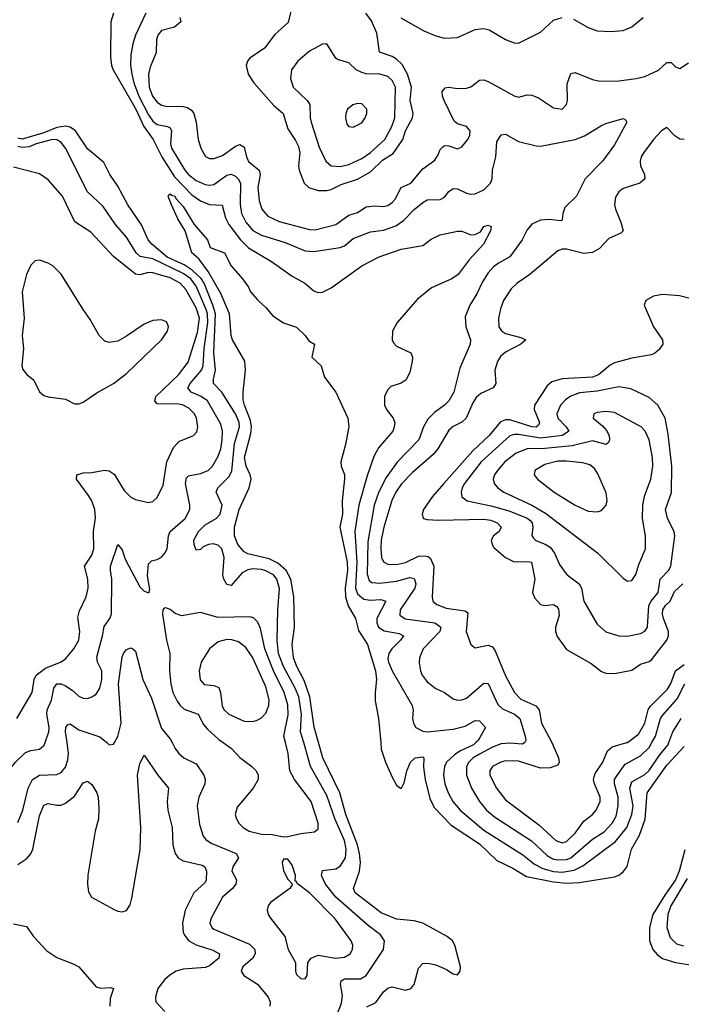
# Model space of a CAD drawing. Header units: inches. Extents: x 1550315 to 1685896, y 510706 to 640504.
# Tile 181 of 256: x 1651399 to 1654437, y 528798 to 533321. Entities that reach past the tile are written whole.
import ezdxf

# ---------------------------------------------------------------- set-up
doc = ezdxf.new("R2010")
doc.units = ezdxf.units.IN
doc.header["$MEASUREMENT"] = 0
doc.layers.add('B6552', color=7, linetype='Continuous')
doc.layers.add('B6553', color=7, linetype='Continuous')

msp = doc.modelspace()

# ---------------------------------------------------------------- linework, layer by layer
at = {"layer": 'B6552', "color": 5}
for points, elevation in [([(1651173.4, 530000), (1651164.9, 529970), (1651177.1, 529957.1), (1651231.6, 529931.6), (1651260.1, 529900.1), (1651290, 529854.4), (1651310, 529841.6), (1651330, 529848.2), (1651379.8, 529910), (1651425.9, 529954.1), (1651450, 529964.1), (1651490, 529969.2), (1651511.8, 529988.2), (1651515.7, 530000)], 360), ([(1651390, 529633.2), (1651413.3, 529690), (1651437.3, 529790), (1651458.1, 529830), (1651490, 529850.6), (1651570, 529853.8), (1651590, 529862.4), (1651610, 529887), (1651619.9, 529920.1), (1651623, 529950), (1651616.5, 530000)], 340), ([(1651798.6, 530000), (1651810, 529990.4), (1651830, 529993), (1651834, 530000)], 340), ([(1652098.7, 530000), (1652112.5, 529972.5), (1652129.6, 529949.6), (1652152.4, 529930), (1652210, 529902.8), (1652244.6, 529850), (1652251, 529830), (1652248.6, 529810), (1652221.8, 529750), (1652214.3, 529710), (1652224.3, 529624.3), (1652241.1, 529570), (1652254.2, 529554.2), (1652277.9, 529537.9), (1652392.4, 529490), (1652403.2, 529470), (1652377.5, 529430), (1652373.4, 529410), (1652394.4, 529370), (1652392.2, 529350), (1652376.5, 529330), (1652330, 529289.8), (1652277.2, 529190), (1652272.4, 529170), (1652280.8, 529150), (1652290, 529142.6), (1652453.8, 529073.8), (1652479.5, 529050), (1652480.9, 529030), (1652470.1, 529009.9), (1652423.2, 528970), (1652416, 528950), (1652428.5, 528930), (1652491.1, 528891.1), (1652539.7, 528830), (1652548.4, 528810), (1652547.1, 528790)], 340), ([(1652333.4, 530000), (1652372.3, 529972.3), (1652410, 529931.4), (1652465.3, 529890), (1652484.9, 529870), (1652494.4, 529850), (1652494, 529830), (1652470.4, 529790), (1652396.9, 529703.1), (1652387.9, 529670), (1652393.8, 529650), (1652405.3, 529630), (1652424.6, 529610), (1652453.1, 529593.1), (1652510, 529579.7), (1652557.8, 529577.8), (1652610, 529566.7), (1652630, 529568.5), (1652690, 529582.6), (1652753.2, 529590), (1652770, 529604), (1652769.8, 529630), (1652736.9, 529730), (1652660.3, 529830), (1652639.8, 529870), (1652632.1, 529950), (1652619.8, 530000)], 360), ([(1652826.7, 528673.3), (1652877.1, 528802.9), (1652881.8, 528838.2), (1652871.9, 528890), (1652875, 528905), (1652890, 528914.6), (1652964.7, 528915.3), (1652989.9, 528930.1), (1653069.8, 529050), (1653074.4, 529090), (1653056.4, 529116.4), (1652999.7, 529159.7), (1652850.4, 529290), (1652803.9, 529350), (1652784.3, 529390), (1652790, 529411.9), (1652850, 529420.5), (1652870, 529432.6), (1652894.5, 529470), (1652898.9, 529510), (1652890.8, 529550), (1652847.3, 529647.3), (1652810, 529757), (1652734.1, 529890), (1652703, 530000)], 340), ([(1652993.8, 528786.2), (1653034, 528806), (1653070, 528855), (1653090, 528872.1), (1653110, 528878), (1653170, 528863.6), (1653194.5, 528870), (1653210.8, 528889.2), (1653230, 528964), (1653250, 528984.9), (1653272.8, 528987.2), (1653310, 528979), (1653358.2, 528958.2), (1653390, 528938.4), (1653410, 528934), (1653422, 528950), (1653423.6, 528970), (1653397.1, 529070), (1653385.8, 529090), (1653361.6, 529110), (1653250, 529171.1), (1653210, 529181.1), (1653130, 529188.5), (1653058.7, 529218.7), (1652940.2, 529310), (1652931.1, 529330), (1652960.1, 529410), (1652963.5, 529450), (1652959.5, 529490), (1652950.2, 529530), (1652895.9, 529670), (1652869.3, 529770), (1652791.6, 529930), (1652771.3, 530000)], 320), ([(1653056.7, 530000), (1653059.6, 529970), (1653079.3, 529910), (1653110, 529841.3), (1653130, 529803.8), (1653147.7, 529790), (1653152, 529790), (1653165.1, 529814.9), (1653176.8, 529870), (1653194, 529910), (1653214.5, 529930), (1653250, 529935.3), (1653254.7, 529930), (1653252.9, 529887.1), (1653261.2, 529830), (1653282.6, 529742.6), (1653301.8, 529701.8), (1653381, 529621), (1653510, 529535.2), (1653590, 529458.9), (1653663.3, 529423.3), (1653725.7, 529385.7), (1653850, 529359.9), (1653910, 529354.7), (1653970, 529357.4), (1654130, 529384.2), (1654150, 529391.1), (1654170, 529406.2), (1654188.5, 529431.5), (1654207.7, 529510), (1654245.3, 529574.7), (1654271.7, 529648.3), (1654280.1, 529770), (1654370, 529896.8), (1654450, 529982.5)], 320), ([(1653493.7, 530000), (1653483.6, 529990), (1653419.9, 529960.1), (1653395.9, 529944.1), (1653359.6, 529910), (1653349, 529890), (1653345.6, 529850), (1653351.8, 529810), (1653366.8, 529770), (1653388.4, 529730), (1653422, 529690), (1653530, 529597.7), (1653710, 529484.8), (1653762.2, 529442.2), (1653801.6, 529421.6), (1653850, 529408.3), (1653890, 529404.7), (1653945.5, 529414.5), (1653985.3, 529434.7), (1654134.3, 529545.7), (1654187, 529610), (1654210.3, 529670), (1654216.1, 529710), (1654201.3, 529790), (1654210, 529820.5), (1654270, 529853.3), (1654290, 529872.5), (1654337.1, 529942.9), (1654376.8, 529990), (1654380.4, 530000)], 340), ([(1653718.4, 530000), (1653707.9, 529992.1), (1653650, 529996.7), (1653610, 529993.6), (1653570, 529978.7), (1653510, 529946.6), (1653482, 529930), (1653462, 529910), (1653451.2, 529890), (1653450.1, 529850), (1653473.6, 529790), (1653510.8, 529730), (1653543.2, 529690), (1653579.3, 529659.3), (1653749.5, 529549.5), (1653820.8, 529480.8), (1653846.8, 529466.8), (1653870, 529461.4), (1653910, 529463), (1653930, 529470), (1654030, 529557.1), (1654082.2, 529590), (1654119.7, 529630), (1654137.5, 529662.5), (1654147.2, 529710), (1654147.3, 529750), (1654130.3, 529810), (1654130.4, 529830), (1654137.6, 529842.4), (1654179.2, 529900.8), (1654250, 529939.1), (1654290, 529977), (1654302.5, 530000)], 360), ([(1653842, 530000), (1653847.2, 529990), (1653872.7, 529930), (1653876.9, 529910), (1653870, 529895.6), (1653835.2, 529884.8), (1653790, 529883.3), (1653690, 529914.5), (1653630, 529915.6), (1653607.9, 529910), (1653569.4, 529890), (1653558.3, 529870), (1653558.3, 529850), (1653587.8, 529790), (1653630, 529737.7), (1653782.4, 529622.4), (1653860.6, 529550), (1653890, 529539.3), (1653910, 529546.2), (1653950, 529584.7), (1653990, 529639.5), (1654029.8, 529670), (1654046.3, 529690), (1654064.3, 529730), (1654064.4, 529750), (1654039, 529810), (1654034.2, 529830), (1654036.6, 529843.4), (1654041.8, 529858.2), (1654076.8, 529910), (1654097.9, 529962.1), (1654120.1, 529979.9), (1654186.4, 530000)], 380), ([(1651390, 529439.4), (1651432.4, 529467.6), (1651450.4, 529489.6), (1651459.1, 529510), (1651490, 529663.1), (1651510, 529712.7), (1651530, 529720.1), (1651570, 529712), (1651590, 529713.3), (1651610, 529721.1), (1651650, 529753.9), (1651690, 529814.7), (1651710, 529823.5), (1651730, 529807.5), (1651753.2, 529770), (1651759.8, 529750), (1651762.9, 529697.1), (1651760.2, 529650), (1651746.2, 529593.8), (1651711.7, 529391.7), (1651710.1, 529350.1), (1651714.7, 529314.7), (1651729.3, 529289.3), (1651830, 529234.9), (1651850, 529225.3), (1651870, 529222.4), (1651890, 529228.2), (1651905.7, 529254.3), (1651914.5, 529285.5), (1651952.7, 529507.3), (1651955.1, 529610), (1651940.1, 529850), (1651950, 529904.4), (1651970, 529942.4), (1652033.2, 529850), (1652081.8, 529790), (1652076.8, 529730), (1652078.6, 529690), (1652099.6, 529610), (1652102.6, 529530), (1652113.1, 529490), (1652128.8, 529468.8), (1652150, 529456.8), (1652237, 529437), (1652249.1, 529429.1), (1652257.2, 529410), (1652254.8, 529370), (1652250, 529357.7), (1652199.3, 529310), (1652158.6, 529230), (1652146.8, 529170), (1652149.6, 529130), (1652155.1, 529115.1), (1652176.3, 529090), (1652210, 529070.5), (1652286, 529046), (1652316.5, 529030), (1652313.4, 529010), (1652270, 528975.3), (1652252.5, 528967.5), (1652150, 528959.7), (1652117.8, 528950), (1652087.7, 528932.3), (1652063.5, 528910), (1652033.6, 528870), (1652021.9, 528830), (1652024.6, 528810), (1652065.3, 528765.3)], 320), ([(1654453.3, 529506.7), (1654427, 529410), (1654410.3, 529370), (1654360.8, 529299.2), (1654307.1, 529210), (1654290.8, 529150), (1654291, 529090), (1654306.8, 529050), (1654326.5, 529026.5), (1654350, 529008.9), (1654410, 528989.7), (1654510, 528975.1)], 320), ([(1654464.5, 529375.5), (1654389.1, 529250), (1654375.8, 529210), (1654370.5, 529150), (1654385.3, 529105.3), (1654415.5, 529075.5), (1654446.7, 529066.7)], 340), ([(1651370, 529167.5), (1651430, 529156), (1651462.3, 529110), (1651524, 529044), (1651570, 529012.2), (1651644.2, 528984.2), (1651670, 528970.1), (1651750, 528878.3), (1651770, 528872.6), (1651815.6, 528875.6), (1651830, 528870.5), (1651814.9, 528825.1), (1651813, 528790)], 280)]:
    msp.add_lwpolyline(points, dxfattribs=dict(at, elevation=elevation))
at = {"layer": 'B6552', "color": 5, "elevation": 360}
msp.add_lwpolyline([(1652610, 529465.2), (1652603.7, 529450), (1652610, 529411), (1652630, 529373.4), (1652652, 529350), (1652638.8, 529330), (1652550, 529265.1), (1652539.5, 529250), (1652536, 529230), (1652540.3, 529210), (1652550, 529193), (1652616.1, 529110), (1652631.7, 529050), (1652665.7, 528990), (1652664.9, 528950), (1652670, 528934.8), (1652690, 528916.4), (1652710, 528915.5), (1652718.3, 528930), (1652721.6, 528990), (1652737, 529010), (1652770, 529023.6), (1652849.5, 529009.5), (1652890, 529015), (1652916.4, 529030), (1652927.8, 529050), (1652928, 529070), (1652920.7, 529090), (1652846.9, 529190), (1652730, 529310.6), (1652672.9, 529352.9), (1652670, 529362), (1652664, 529364), (1652665.1, 529390), (1652650, 529437), (1652630, 529464.5)], close=True, dxfattribs=at)
at = {"layer": 'B6553', "color": 5}
for points, elevation in [([(1652652.2, 533390), (1652631.8, 533308.2), (1652570, 533252), (1652522.6, 533190), (1652455.7, 533144.3), (1652444.3, 533130), (1652439, 533110), (1652448.7, 533070), (1652473.5, 533030), (1652566.3, 532926.2), (1652609.6, 532889.6), (1652630, 532819), (1652666.1, 532766.1), (1652678.6, 532738.6), (1652684.9, 532710), (1652679.8, 532650), (1652683, 532630), (1652705.1, 532570), (1652726.4, 532550), (1652770, 532535.3), (1652810, 532535.7), (1652830, 532541), (1652875.9, 532564.1), (1652950, 532587.3), (1653010, 532622.4), (1653065.1, 532674.9), (1653114.4, 532705.6), (1653158.1, 532770), (1653170.9, 532810), (1653202.4, 532870), (1653205.1, 532890), (1653191.3, 532950), (1653197.6, 533010), (1653179.8, 533070), (1653154.7, 533114.7), (1653130, 533139.9), (1653110, 533151.8), (1653051.2, 533171.2), (1653038.8, 533258.8), (1653014.7, 533314.7), (1652988.9, 533350)], 420), ([(1651829.2, 533350), (1651818, 533310), (1651816.3, 533150), (1651820.6, 533110), (1651828.1, 533090), (1651932.1, 532910), (1651969.1, 532830), (1652012, 532770), (1652052.3, 532690), (1652110, 532598.2), (1652190, 532516.7), (1652230, 532489), (1652270, 532471.9), (1652328.8, 532468.8), (1652344.3, 532410), (1652359.5, 532379.5), (1652412.5, 532310), (1652450, 532272.6), (1652555.9, 532210), (1652650, 532141.9), (1652707.6, 532110), (1652750, 532075.5), (1652770, 532068.1), (1652790, 532068.8), (1652830, 532088.7), (1652970, 532189.5), (1653050, 532230.9), (1653150, 532266.6), (1653250, 532282.8), (1653288.3, 532311.7), (1653330, 532331.8), (1653410, 532349.1), (1653430, 532348.7), (1653470, 532332.2), (1653490, 532334), (1653514.3, 532345.7), (1653530, 532370.7), (1653550, 532377.3), (1653564.7, 532370), (1653561.6, 532350), (1653528.9, 532290), (1653463.1, 532216.9), (1653413.2, 532150), (1653382.6, 532130), (1653290, 532088.5), (1653224.6, 532035.4), (1653132.6, 531930), (1653111.2, 531890), (1653109.2, 531850), (1653115.8, 531835.8), (1653130, 531820.9), (1653195.5, 531790), (1653203.1, 531770), (1653201.7, 531750), (1653190, 531701.2), (1653174.1, 531665.9), (1653150, 531651.2), (1653104, 531636), (1653090, 531622), (1653074.9, 531590), (1653074.9, 531550), (1653082.6, 531530), (1653114.7, 531490), (1653121.1, 531470), (1653119.3, 531450), (1653111.8, 531430), (1653046.8, 531353.2), (1653025.4, 531314.6), (1652993.9, 531226.1), (1652956.6, 531090), (1652937.2, 530970), (1652947.3, 530830), (1652941.2, 530710), (1652950, 530683.9), (1652979.2, 530659.2), (1653010, 530653.5), (1653057.9, 530657.9), (1653080.2, 530650), (1653039.6, 530570), (1653038.7, 530550), (1653046.9, 530530), (1653073, 530513), (1653141.4, 530501.4), (1653161.2, 530490), (1653147.9, 530470), (1653107.1, 530430), (1653093.9, 530410), (1653090, 530386.8), (1653092.6, 530370), (1653110, 530329.1), (1653201.1, 530170), (1653205.6, 530150), (1653202.9, 530110), (1653206.7, 530090), (1653218.5, 530070), (1653250, 530052), (1653270, 530050.2), (1653390, 530062.2), (1653444.9, 530075.1), (1653490, 530101.6), (1653510, 530100.2), (1653538.5, 530070), (1653503.7, 530010), (1653493.7, 530000)], 340), ([(1651978.5, 533350), (1651930.1, 533250), (1651917.8, 533210), (1651910, 533159), (1651908.3, 533111.7), (1651913.5, 533070), (1651922.8, 533030), (1651945.5, 532970), (1651990, 532883.1), (1652010, 532854), (1652030, 532839.2), (1652078, 532830), (1652090, 532823.1), (1652095.4, 532810), (1652091.1, 532750), (1652095.8, 532730), (1652157.1, 532630), (1652173.9, 532610), (1652210, 532582.2), (1652250, 532563.4), (1652270, 532560.1), (1652290, 532563.6), (1652350, 532605.9), (1652370, 532611.3), (1652390, 532602), (1652402.3, 532590), (1652412.9, 532570), (1652411.2, 532471.2), (1652417.1, 532430), (1652437.3, 532390), (1652470, 532352.5), (1652510.1, 532330.1), (1652617.5, 532297.5), (1652710, 532258.6), (1652750, 532256.2), (1652870, 532274.2), (1652890, 532281.1), (1652930, 532315.5), (1653010, 532345.4), (1653070, 532353.1), (1653125.8, 532374.2), (1653161.2, 532398.8), (1653210, 532449.3), (1653250, 532481.2), (1653270, 532493.6), (1653330, 532494.7), (1653350, 532505.3), (1653370, 532531.8), (1653390, 532544.7), (1653410, 532543.5), (1653450, 532524.1), (1653470, 532519.3), (1653490, 532520.2), (1653530, 532539.4), (1653560.9, 532570), (1653568.6, 532590), (1653569.9, 532630), (1653584.7, 532690), (1653590, 532759.1), (1653610, 532792.2), (1653630, 532794.9), (1653690, 532761.2), (1653770, 532740.7), (1653790, 532739.7), (1653950.4, 532769.6), (1653993.3, 532786.7), (1654070, 532834.9), (1654090, 532843), (1654170, 532866.8), (1654181, 532861), (1654186.8, 532850), (1654130, 532745.7), (1654074.7, 532670), (1653995.4, 532590), (1653955.5, 532510), (1653902.7, 532457.3), (1653892.4, 532430), (1653890, 532399.3), (1653884.1, 532395.9), (1653830, 532402.2), (1653790, 532400.4), (1653750, 532380.6), (1653730, 532355.6), (1653707, 532310), (1653650, 532230.8), (1653597.2, 532202.8), (1653574.7, 532185.3), (1653550, 532157.2), (1653524.2, 532115.8), (1653498.4, 532061.6), (1653465.5, 532010), (1653445, 531955), (1653447.5, 531910), (1653469.2, 531850), (1653468.2, 531830), (1653420, 531720), (1653392.6, 531610), (1653370, 531569.8), (1653350, 531549.8), (1653303.3, 531516.7), (1653273.8, 531486.2), (1653252.8, 531450), (1653232.1, 531390), (1653131.7, 531288.3), (1653082.5, 531217.5), (1653048.7, 531151.3), (1653026.8, 531090), (1652997.8, 530922.2), (1652994.2, 530774.2), (1653003.9, 530743.9), (1653015.7, 530735.7), (1653052.6, 530732.6), (1653130, 530742.1), (1653190, 530757.9), (1653210, 530753.3), (1653217.8, 530730), (1653213.6, 530710), (1653146.6, 530610), (1653145.2, 530585.2), (1653169.1, 530569.1), (1653305.7, 530550), (1653332.2, 530530), (1653327.5, 530510), (1653252.1, 530430), (1653235.2, 530390), (1653233.3, 530366.7), (1653238.8, 530330), (1653246.9, 530310), (1653270, 530279.3), (1653310, 530248), (1653350.1, 530230.1), (1653390, 530201.3), (1653410, 530195.2), (1653430, 530196.5), (1653450, 530204.6), (1653530, 530273.5), (1653550, 530272.1), (1653594.3, 530174.3), (1653615.8, 530155.8), (1653671, 530130), (1653695.6, 530110), (1653719.6, 530030), (1653723.8, 530010), (1653719.3, 530000.7), (1653718.4, 530000)], 360), ([(1652134.3, 533330), (1652139.2, 533310), (1652110, 533286.7), (1652050, 533271.3), (1652033.4, 533250), (1652027, 533230), (1652025.6, 533170), (1651997.5, 533102.5), (1651989.7, 533070.3), (1651992.9, 533010), (1652008.2, 532970), (1652030, 532941.2), (1652050, 532928.6), (1652070, 532923.1), (1652150, 532921.7), (1652170, 532917.5), (1652190, 532903.5), (1652198.3, 532890), (1652209.4, 532850.6), (1652218.5, 532770), (1652231.1, 532730), (1652252.4, 532692.4), (1652270, 532683.2), (1652290, 532682.5), (1652330, 532696.9), (1652390, 532739.6), (1652410, 532747.8), (1652430, 532734.6), (1652440.1, 532690), (1652449.4, 532669.4), (1652499.4, 532630), (1652503.3, 532610), (1652492.3, 532550), (1652497.9, 532490), (1652511.3, 532450), (1652537.9, 532417.9), (1652590, 532393.5), (1652730, 532356.3), (1652755.5, 532355.5), (1652850, 532379.6), (1652910, 532422.6), (1652950, 532434.8), (1652990, 532461.3), (1653030, 532465.5), (1653070, 532462.2), (1653090, 532467.3), (1653110, 532480.1), (1653123.4, 532496.6), (1653150, 532549.4), (1653195.6, 532570), (1653250, 532635.5), (1653304.8, 532675.2), (1653320.6, 532699.4), (1653330, 532724.6), (1653342.7, 532737.3), (1653350, 532743.2), (1653370, 532740.8), (1653410, 532727.2), (1653430, 532735.8), (1653456.8, 532770), (1653466, 532790), (1653467.1, 532810), (1653451.2, 532830), (1653410, 532842.4), (1653393.8, 532853.8), (1653348.4, 532950), (1653340.5, 532970), (1653339, 532990), (1653353, 533007), (1653369.9, 533010.1), (1653410, 533004.8), (1653450, 533005.7), (1653470, 533012.8), (1653510, 533042.5), (1653530, 533044.6), (1653550, 533037.4), (1653670, 532970.2), (1653690, 532964.9), (1653730, 532975.3), (1653750, 532974.4), (1653781.8, 532961.8), (1653850, 532916.1), (1653889.7, 532910.3), (1653910, 532930.7), (1653914.3, 532950), (1653913.5, 533026.5), (1653930, 533074), (1653950, 533077.6), (1654030, 533045.5), (1654062.5, 533037.5), (1654150, 533039.8), (1654230.3, 533049.7), (1654270, 533059.6), (1654331.7, 533088.3), (1654370, 533124.5), (1654390, 533123.5), (1654410, 533104.6), (1654430, 533095.8), (1654470, 533123.1)], 380), ([(1653148.5, 533328.5), (1653254.9, 533270), (1653310, 533245.7), (1653350, 533235.3), (1653410, 533238), (1653490, 533275.6), (1653530, 533280.4), (1653554.1, 533274.1), (1653630, 533228.9), (1653670, 533214.4), (1653690, 533212), (1653790, 533263.8), (1653850, 533318.6), (1653890, 533331.3)], 420), ([(1653942.7, 533322.7), (1654010, 533284.1), (1654050, 533269.6), (1654113.4, 533266.6), (1654170, 533270.2), (1654210, 533287.6), (1654262.7, 533330)], 420), ([(1652703, 530000), (1652689.1, 530049.1), (1652692.4, 530130), (1652680.6, 530210), (1652664.1, 530250), (1652610.5, 530350), (1652588, 530410), (1652581.2, 530470), (1652584.3, 530610), (1652591.7, 530708.3), (1652579.7, 530750), (1652563.9, 530770), (1652530, 530789.6), (1652510, 530795.4), (1652470, 530797.5), (1652447.1, 530792.9), (1652420.8, 530779.2), (1652370, 530722), (1652350, 530726.2), (1652336.5, 530750), (1652332.3, 530770), (1652338.5, 530850), (1652327.6, 530890), (1652310, 530906.2), (1652287.6, 530912.4), (1652265.7, 530910), (1652241.4, 530898.6), (1652230, 530887.6), (1652210, 530884.2), (1652200.9, 530910), (1652199.2, 530930), (1652220.2, 530970), (1652250, 531000.4), (1652300.8, 531030), (1652318.9, 531050), (1652328.4, 531090), (1652301.5, 531150), (1652309, 531170), (1652359.1, 531220.9), (1652373.8, 531246.2), (1652386.1, 531373.9), (1652408, 531450), (1652406.6, 531470), (1652390, 531510), (1652327.4, 531610), (1652289.2, 531650), (1652289, 531670), (1652298.6, 531710), (1652290.5, 531790), (1652297.4, 531970), (1652286.2, 532010), (1652245.8, 532110), (1652232.1, 532132.1), (1652190.5, 532170.5), (1652153.8, 532193.8), (1652076.7, 532230), (1652005.2, 532290), (1651989.5, 532310), (1651958.6, 532378.6), (1651895.3, 532470), (1651850, 532556.2), (1651812.7, 532610), (1651785, 532665), (1651710, 532727.7), (1651655.9, 532810), (1651630, 532827.5), (1651610, 532831.4), (1651570, 532825.5), (1651510, 532801.3), (1651410, 532772.4), (1651390, 532777.1)], 340), ([(1654450, 532770.5), (1654430, 532772.5), (1654407, 532787), (1654370, 532825.1), (1654346.7, 532810), (1654310, 532769.7), (1654264.7, 532710), (1654252.9, 532690), (1654248.2, 532670), (1654250.2, 532650), (1654268.2, 532610), (1654270.1, 532589.9), (1654247, 532570), (1654170, 532544.6), (1654150.1, 532529.9), (1654135.3, 532504.7), (1654130.1, 532470), (1654134.2, 532450), (1654159.4, 532390), (1654170.3, 532350), (1654159.9, 532340.1), (1654104.2, 532315.8), (1654061.6, 532270), (1654029.2, 532250.8), (1653990, 532246.5), (1653910, 532266.9), (1653890, 532267), (1653870, 532258.2), (1653741.1, 532150), (1653683.5, 532110), (1653656.4, 532083.6), (1653621.2, 532030), (1653606.9, 531993.1), (1653597.3, 531950), (1653599.8, 531910), (1653612, 531892), (1653630, 531878.8), (1653700.6, 531860.6), (1653723.1, 531850), (1653700.3, 531830), (1653630, 531793.9), (1653607.1, 531772.9), (1653593.4, 531750), (1653580.4, 531710), (1653585, 531650), (1653572.4, 531630), (1653517.1, 531602.9), (1653495.3, 531584.7), (1653479.2, 531560.8), (1653448.9, 531490), (1653430, 531472.2), (1653388.8, 531451.2), (1653370, 531435.7), (1653318.7, 531350), (1653297.1, 531322.9), (1653200.5, 531239.5), (1653151.9, 531188.1), (1653126.5, 531150), (1653108.4, 531111.6), (1653071.3, 530990), (1653059.6, 530930), (1653057, 530890), (1653060.8, 530850), (1653070.1, 530830.1), (1653090, 530820.1), (1653130, 530817.4), (1653170, 530827.7), (1653230, 530856.2), (1653258.6, 530858.6), (1653274.5, 530854.5), (1653285.6, 530845.6), (1653300.6, 530810), (1653292.5, 530670), (1653296.8, 530650), (1653314.5, 530634.5), (1653356.8, 530616.8), (1653445, 530605), (1653456.1, 530596.1), (1653449.4, 530510), (1653470.2, 530450.2), (1653490, 530436), (1653550, 530446.9), (1653570, 530439.8), (1653581.7, 530421.7), (1653630, 530307.2), (1653671.3, 530230), (1653700.1, 530200.1), (1653768.4, 530168.4), (1653784.6, 530150), (1653795.3, 530090), (1653842, 530000)], 380), ([(1651515.7, 530000), (1651532.6, 530050), (1651533.8, 530070), (1651523.1, 530130), (1651525.2, 530150), (1651545.4, 530194.6), (1651555.3, 530250), (1651570, 530269.4), (1651590, 530269.5), (1651610, 530260.9), (1651640.5, 530240.5), (1651670, 530213), (1651690, 530203.8), (1651710, 530202.6), (1651730.5, 530209.5), (1651750, 530223.2), (1651767, 530250), (1651775.6, 530290), (1651776.8, 530330), (1651756.5, 530370), (1651753, 530393), (1651779.9, 530490), (1651787, 530533), (1651813.3, 530570), (1651821.1, 530590), (1651821.7, 530750), (1651815.3, 530790), (1651816.7, 530810), (1651850, 530910.4), (1651870, 530886), (1651883.3, 530843.3), (1651950, 530714.9), (1651970, 530695.5), (1651991.8, 530688.2), (1651996.6, 530703.4), (1651985.8, 530765.8), (1651990, 530820.7), (1652004.4, 530835.6), (1652030, 530840.7), (1652050, 530851.3), (1652066, 530870), (1652075.6, 530890), (1652082.7, 530950), (1652090.3, 530969.7), (1652158.9, 531030), (1652179.6, 531070), (1652179.9, 531090), (1652160.9, 531190), (1652164.2, 531215.8), (1652174.2, 531225.8), (1652230, 531236.6), (1652264.2, 531250), (1652284.2, 531270), (1652310, 531315.8), (1652322.4, 531350), (1652329.2, 531390), (1652330.3, 531430.3), (1652322.2, 531462.2), (1652261.7, 531570), (1652232.3, 531590), (1652185.7, 531610), (1652171.7, 531630), (1652181.3, 531650), (1652233.6, 531710), (1652241.7, 531730), (1652245.8, 531810), (1652262.2, 531930), (1652260.9, 531970), (1652255.4, 531990), (1652210, 532096.1), (1652185.5, 532130), (1652150, 532155.4), (1652010, 532221.6), (1651952.2, 532232.2), (1651934.1, 532250), (1651890, 532321.5), (1651839.3, 532379.3), (1651782.3, 532462.3), (1651710.4, 532530.4), (1651609.1, 532730), (1651590, 532756.2), (1651570, 532769.1), (1651550, 532769.9), (1651474.9, 532750), (1651443.2, 532736.8), (1651410, 532734), (1651390, 532738.1)], 360), ([(1651385.7, 530110), (1651456.1, 530230), (1651466.2, 530290), (1651475.2, 530310), (1651518.1, 530341.9), (1651589.4, 530370.6), (1651610, 530384.6), (1651647.8, 530430), (1651669.9, 530470.1), (1651675.3, 530510), (1651665.4, 530574.6), (1651674.1, 530605.9), (1651703.7, 530670), (1651713.4, 530710), (1651711.9, 530750), (1651696.8, 530810), (1651730, 530860.3), (1651739.6, 530890), (1651737.5, 530970), (1651747.3, 531032.7), (1651743.6, 531070), (1651730, 531109.8), (1651715.7, 531135.7), (1651660.3, 531210), (1651660.7, 531230), (1651690, 531239.7), (1651730, 531240.7), (1651788, 531252), (1651810, 531248), (1651832.4, 531232.4), (1651878, 531158), (1651910, 531126.9), (1651930, 531117.3), (1651990, 531102.4), (1652010, 531108.2), (1652030, 531125.5), (1652057.1, 531182.9), (1652074.7, 531290), (1652104.5, 531355.5), (1652130, 531383.8), (1652196.9, 531410), (1652211.8, 531428.2), (1652216.5, 531450), (1652210.5, 531489.5), (1652201.2, 531510), (1652176.3, 531536.3), (1652150, 531549.9), (1652130, 531553.9), (1652030, 531556.5), (1652019.2, 531570), (1652023.8, 531590), (1652128.9, 531690), (1652172.3, 531747.7), (1652215.8, 531884.2), (1652224, 531950), (1652210, 531996.3), (1652161.6, 532081.6), (1652136.4, 532110), (1652090, 532134.2), (1652010, 532158.3), (1651990, 532159.3), (1651950, 532149.2), (1651930, 532151.7), (1651830, 532232.4), (1651725, 532345), (1651652.8, 532392.8), (1651596.2, 532510), (1651530, 532585), (1651490, 532612.2), (1651370, 532642.8)], 380), ([(1652771.3, 530000), (1652750.8, 530070.8), (1652731.9, 530210), (1652704.9, 530284.9), (1652671, 530350), (1652656.7, 530390), (1652649.9, 530450), (1652661.2, 530530), (1652657.9, 530670), (1652643.8, 530750), (1652622.5, 530790), (1652584.7, 530824.7), (1652544.1, 530844.1), (1652447.2, 530867.2), (1652430, 530876.5), (1652401.2, 530910), (1652384.7, 530950), (1652386.1, 530990), (1652407.1, 531070), (1652452.4, 531170), (1652462.3, 531210), (1652457.8, 531230), (1652439, 531270), (1652431.4, 531310), (1652459.9, 531420.1), (1652463.6, 531450), (1652459.2, 531479.2), (1652430.6, 531550), (1652425, 531575), (1652424.4, 531610), (1652435.8, 531710), (1652432.1, 531752.1), (1652376, 531850), (1652369.7, 531870), (1652362.2, 531970), (1652322.6, 532062.6), (1652264.3, 532164.3), (1652222, 532222), (1652189.6, 532250), (1652158.7, 532350), (1652125.8, 532405.8), (1652095.4, 532470), (1652081.3, 532510), (1652083.7, 532516.3), (1652090, 532520.4), (1652095, 532515), (1652110, 532511.7), (1652117.6, 532497.6), (1652150, 532463.1), (1652200.2, 532380.2), (1652260.7, 532310), (1652274, 532274), (1652338.8, 532250), (1652370.5, 532190.5), (1652422.8, 532130), (1652450, 532091.3), (1652458.8, 532070), (1652492.3, 532032.3), (1652530, 531999.1), (1652561, 531961), (1652610, 531928.4), (1652670, 531907.7), (1652710, 531870.7), (1652726.2, 531846.2), (1652752, 531830), (1652740.7, 531770), (1652782.8, 531730), (1652798.4, 531678.4), (1652850.2, 531610.2), (1652906.5, 531490), (1652910.1, 531449.9), (1652895, 531370), (1652873.1, 531290), (1652875.3, 531270), (1652890, 531231), (1652891.1, 531211.1), (1652879.5, 531110), (1652881.8, 531050), (1652869.1, 530990), (1652902.9, 530830), (1652904.7, 530790), (1652894, 530710), (1652895.6, 530670), (1652907.8, 530627.8), (1652940.8, 530570), (1652954.5, 530514.5), (1652996.2, 530450), (1653033.3, 530330), (1653037.5, 530290), (1653030.8, 530230.8), (1653031.7, 530191.7), (1653046.4, 530110), (1653056.7, 530000)], 320), ([(1654530, 532026), (1654428.4, 532051.6), (1654350, 532057.6), (1654309.1, 532050.9), (1654274.8, 532030), (1654267.3, 532010), (1654308.7, 531910), (1654350.5, 531850), (1654353, 531830), (1654335.1, 531804.9), (1654313.4, 531786.6), (1654299.1, 531780.9), (1654210, 531766.3), (1654130, 531744.7), (1654110, 531734.2), (1654057, 531690), (1654030, 531678), (1653889.3, 531670.7), (1653842.5, 531657.5), (1653821.8, 531638.2), (1653763.4, 531550), (1653761.2, 531530), (1653786.4, 531470), (1653782, 531458), (1653770.6, 531449.4), (1653750, 531450.9), (1653650, 531482.9), (1653630, 531481.9), (1653607.2, 531472.8), (1653554.6, 531410), (1653479.9, 531340.1), (1653346.1, 531190), (1653294.8, 531130), (1653252.8, 531070), (1653246.8, 531050), (1653250, 531036.3), (1653254, 531030), (1653270, 531024.7), (1653322.1, 531022.1), (1653530, 531027), (1653561.8, 531021.8), (1653591.1, 531010), (1653610.2, 530990), (1653600.2, 530970), (1653574.7, 530950), (1653564.5, 530930), (1653568.2, 530910), (1653576.9, 530896.9), (1653630.2, 530850), (1653670, 530830.1), (1653732.1, 530832.1), (1653748.6, 530828.6), (1653764.5, 530750), (1653754.4, 530690), (1653763.9, 530663.9), (1653790, 530635), (1653810, 530629.4), (1653850, 530634.4), (1653865.9, 530625.9), (1653872.7, 530612.7), (1653875.7, 530584.3), (1653859.2, 530530), (1653859.5, 530510), (1653867.8, 530487.8), (1653910, 530427.5), (1654022.8, 530362.8), (1654070, 530327.2), (1654090, 530319.6), (1654130, 530317.5), (1654210, 530333.2), (1654250, 530360.1), (1654290, 530372.6), (1654299.7, 530380.3), (1654370.3, 530470), (1654377.6, 530490), (1654377.8, 530510), (1654355, 530570), (1654350.4, 530590), (1654351.9, 530610), (1654364.6, 530630), (1654385.6, 530650), (1654405.7, 530694.3), (1654444.2, 530730)], 420), ([(1652619.8, 530000), (1652612.5, 530030), (1652632, 530128), (1652630, 530173), (1652613.4, 530230), (1652564.1, 530330), (1652524.1, 530430), (1652504.3, 530524.3), (1652493.1, 530553.1), (1652472.9, 530572.9), (1652457.7, 530577.7), (1652310, 530574.7), (1652230, 530598.3), (1652142.9, 530582.9), (1652113.2, 530593.2), (1652090, 530611.5), (1652070, 530619.3), (1652062.5, 530617.5), (1652056, 530610), (1652055.5, 530590), (1652072.6, 530470), (1652088.4, 530410), (1652086.4, 530330), (1652093.3, 530270), (1652102.9, 530230), (1652121.6, 530190), (1652135.2, 530170), (1652153.7, 530153.7), (1652218.6, 530130), (1652242.9, 530082.9), (1652261.4, 530061.4), (1652313.9, 530013.9), (1652333.4, 530000)], 360), ([(1651834, 530000), (1651850, 530028), (1651864.2, 530090), (1651852.6, 530270), (1651870, 530394), (1651876, 530410), (1651890, 530427.2), (1651910, 530435.3), (1651919.1, 530430), (1651930, 530420.5), (1651964.3, 530290), (1652004.1, 530204.1), (1652050, 530064.2), (1652090, 530017.4), (1652098.7, 530000)], 340), ([(1654186.4, 530000), (1654190, 530001.1), (1654240.8, 530039.2), (1654269.9, 530090), (1654285.1, 530150), (1654294.3, 530165.7), (1654374, 530246), (1654388.7, 530271.3), (1654410.9, 530329.1), (1654450, 530358.3)], 380), ([(1654302.5, 530000), (1654318.7, 530030), (1654341.2, 530110), (1654350, 530125.1), (1654418.4, 530201.6), (1654453.4, 530270)], 360), ([(1654380.4, 530000), (1654398.5, 530050), (1654437.1, 530110)], 340), ([(1651616.5, 530000), (1651609.9, 530049.9), (1651610.6, 530069.4), (1651618.5, 530081.5), (1651630, 530086.2), (1651670, 530059.3), (1651766.7, 530026.7), (1651798.6, 530000)], 340)]:
    msp.add_lwpolyline(points, dxfattribs=dict(at, elevation=elevation))
for points, elevation in [([(1652810, 533209.3), (1652790, 533207.8), (1652730, 533176), (1652676.5, 533130), (1652647.4, 533090), (1652642, 533050), (1652655.3, 533010), (1652718.9, 532950), (1652730.6, 532930.6), (1652732.1, 532870), (1652737, 532850), (1652774.6, 532734.6), (1652804.6, 532670), (1652828.6, 532648.6), (1652870, 532646.8), (1652910, 532656.1), (1652970, 532683.1), (1653010, 532710.1), (1653076.1, 532770), (1653107.7, 532830), (1653121.8, 532870), (1653124.5, 533010), (1653110, 533041.1), (1653090, 533059.9), (1653053.2, 533070), (1652990, 533072.6), (1652970, 533077.5), (1652944.7, 533090), (1652910, 533122), (1652858, 533138), (1652850, 533144)], 440), ([(1652950, 532936), (1652928.4, 532930), (1652904.6, 532910), (1652897, 532890), (1652894.4, 532870), (1652901.4, 532841.4), (1652910.4, 532830.4), (1652930, 532827.4), (1652970, 532847), (1652986, 532870), (1652992.6, 532890), (1652992.6, 532910), (1652970, 532933.7)], 460), ([(1651490, 532215.6), (1651470, 532213), (1651450, 532192.7), (1651430.4, 532150), (1651410.3, 532070), (1651419.6, 531950), (1651410.3, 531870), (1651416.1, 531810), (1651409.1, 531730), (1651413.8, 531713.8), (1651431.2, 531691.2), (1651464.1, 531664.1), (1651490, 531610.7), (1651510, 531594.9), (1651530, 531588.4), (1651610, 531577.8), (1651650, 531556.5), (1651670, 531556), (1651690, 531564.4), (1651752.8, 531607.2), (1651830, 531650.1), (1651890, 531696.1), (1652050.5, 531850), (1652077.2, 531890), (1652082.2, 531910), (1652079.6, 531919.6), (1652072.7, 531932.7), (1652050, 531941.2), (1652010, 531939), (1651970, 531921.9), (1651890, 531866.2), (1651850, 531843.7), (1651810, 531837.1), (1651790, 531843.5), (1651763.8, 531870), (1651723.3, 531943.3), (1651690, 531989.6), (1651590, 532151.6), (1651550.8, 532190), (1651530, 532202.2)], 420), ([(1654150, 531634.6), (1654050, 531613.9), (1653970, 531606), (1653930, 531591.9), (1653905.7, 531574.3), (1653883, 531550), (1653864.8, 531510), (1653869.5, 531490), (1653907.8, 531450), (1653920.9, 531430), (1653891.6, 531410), (1653790, 531398.3), (1653690, 531415.6), (1653670, 531415.8), (1653650, 531409), (1653518, 531290), (1653441.6, 531190), (1653430.7, 531170), (1653426.4, 531150), (1653429.6, 531129.6), (1653453.1, 531110), (1653570, 531085.4), (1653650, 531062.7), (1653730, 531030.7), (1653741.3, 531021.3), (1653752.4, 531010), (1653755.5, 530990), (1653750.9, 530950.9), (1653758.8, 530938.8), (1653768.8, 530928.8), (1653812, 530912), (1653836.9, 530896.9), (1653855.3, 530870), (1653878.4, 530818.4), (1653902.5, 530782.5), (1653913.1, 530770), (1653968.8, 530728.8), (1653978.5, 530710), (1653990.2, 530650.2), (1654050, 530544.2), (1654090, 530508.2), (1654150, 530490.2), (1654190, 530489.3), (1654250, 530500.7), (1654270, 530511.8), (1654281.8, 530530), (1654287.8, 530630), (1654298.3, 530650), (1654330.7, 530690), (1654339.6, 530750), (1654378.8, 530790), (1654388.8, 530810), (1654406.7, 530950), (1654404.3, 530970), (1654374, 531030), (1654365.2, 531070), (1654391.9, 531148.1), (1654394.2, 531270), (1654377.2, 531417.2), (1654362.3, 531490), (1654330, 531549.7), (1654290, 531585.8), (1654205.5, 531625.5)], 440), ([(1654090, 531520.6), (1654050, 531515.8), (1654035.5, 531510), (1654032.4, 531490), (1654075.6, 531455.6), (1654094, 531434), (1654105.7, 531410), (1654108, 531390), (1654102.3, 531377.7), (1654092, 531370), (1654030, 531385.4), (1653936.5, 531363.5), (1653810, 531351.4), (1653730, 531349.1), (1653678.9, 531330), (1653626.3, 531290), (1653592.5, 531250), (1653579.5, 531230), (1653573.2, 531210), (1653578, 531190), (1653594.7, 531170), (1653622.8, 531150), (1653750.4, 531090.4), (1653813.8, 531053.8), (1654052.1, 530872.1), (1654170, 530754.9), (1654190, 530741.7), (1654210, 530744.2), (1654228, 530772), (1654241.8, 530818.2), (1654273, 530890), (1654272, 530950), (1654258.5, 531030), (1654260.2, 531090), (1654267.9, 531132.1), (1654296.5, 531210), (1654306.5, 531270), (1654304.3, 531310), (1654289.9, 531390), (1654271.7, 531430), (1654252.7, 531450), (1654130, 531515.6)], 460), ([(1653910, 531292.5), (1653870, 531292), (1653810, 531278), (1653764.2, 531250), (1653761.1, 531230), (1653776.5, 531210), (1653854, 531150), (1653949, 531090), (1654010, 531063.2), (1654050, 531060.2), (1654070, 531066.4), (1654092.1, 531090), (1654097.2, 531110), (1654092.1, 531147.9), (1654054.2, 531234.2), (1654038.3, 531258.3), (1654016.6, 531276.6), (1653984.8, 531284.8)], 480), ([(1652350, 530473.8), (1652310, 530462.4), (1652271, 530430), (1652231.7, 530370), (1652223, 530330), (1652227.7, 530287.7), (1652246.8, 530266.8), (1652290, 530262), (1652313.3, 530253.3), (1652320.9, 530230), (1652328, 530168), (1652338.2, 530150), (1652358.6, 530130), (1652430, 530097.7), (1652470, 530096.3), (1652490, 530102.7), (1652510, 530113.8), (1652530, 530135.3), (1652542.7, 530170), (1652544.3, 530195.7), (1652530, 530256.4), (1652470, 530389), (1652437.5, 530437.5), (1652403.3, 530463.3), (1652372.8, 530472.8)], 380)]:
    msp.add_lwpolyline(points, close=True, dxfattribs=dict(at, elevation=elevation))

doc.saveas('drawing.dxf')
